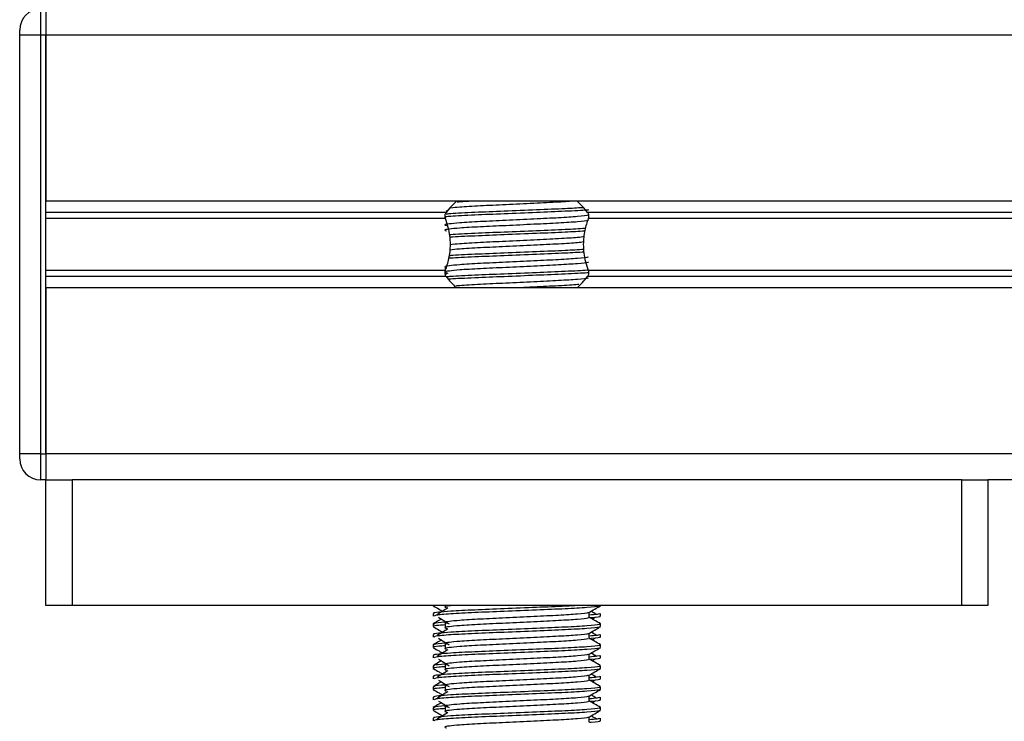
# Model space of a CAD drawing. Header units: millimetres. Extents: x 0 to 420, y 0 to 297.
# Tile 44 of 67: x 281.28 to 289.7, y 186.53 to 192.53. Entities that reach past the tile are written whole.
import ezdxf

# ---------------------------------------------------------------- set-up
doc = ezdxf.new("R2010")
doc.units = ezdxf.units.MM

msp = doc.modelspace()

# ---------------------------------------------------------------- linework, layer by layer
at = {"color": 7, "linetype": 'Continuous', "lineweight": 25}
for p, q in [((281.46302, 192.62217), (281.46302, 192.3986)), ((281.50773, 192.62217), (281.50773, 192.3986)), ((281.50773, 192.62217), (281.50773, 192.3986)), ((281.28416, 192.3986), (281.28416, 192.44332)), ((281.46302, 192.3986), (281.28416, 192.3986)), ((281.28416, 188.82143), (281.28416, 192.3986)), ((281.46302, 192.3986), (281.46302, 188.82143)), ((281.50773, 192.3986), (281.46302, 192.3986)), ((337.31154, 192.3986), (281.50773, 192.3986)), ((281.50773, 192.3986), (281.50773, 190.98115)), ((281.50773, 188.82143), (281.50773, 192.3986)), ((337.31154, 190.98115), (281.50773, 190.98115)), ((284.9427, 190.90074), (284.92682, 190.89101)), ((284.9284, 190.8842), (281.50773, 190.8842)), ((284.92197, 190.83287), (281.50773, 190.83287)), ((332.68358, 190.8842), (286.13569, 190.8842)), ((332.67716, 190.83287), (286.14211, 190.83287)), ((284.92197, 190.38717), (281.50773, 190.38717)), ((284.91959, 190.41375), (284.91959, 190.37784)), ((332.67716, 190.38717), (286.14211, 190.38717)), ((284.9284, 190.33583), (281.50773, 190.33583)), ((284.9427, 190.36416), (284.9237, 190.35252)), ((332.68358, 190.33583), (286.13569, 190.33583)), ((281.50773, 190.23889), (281.50773, 188.82143)), ((337.31154, 190.23889), (281.50773, 190.23889)), ((281.28416, 188.77672), (281.28416, 188.82143)), ((281.46302, 188.82143), (281.28416, 188.82143)), ((281.46302, 188.82143), (281.46302, 188.59786)), ((281.46302, 188.82143), (281.50773, 188.82143)), ((337.31154, 188.82143), (281.50773, 188.82143)), ((281.50773, 188.82143), (281.50773, 188.59786)), ((281.50773, 188.82143), (281.50773, 188.59786)), ((281.50773, 188.59786), (281.46302, 188.59786)), ((281.50773, 187.52471), (281.50773, 188.59786)), ((281.50773, 188.59786), (281.7313, 188.59786)), ((281.7313, 188.59786), (281.7313, 187.52471)), ((289.33278, 188.59786), (281.7313, 188.59786)), ((289.33278, 187.52471), (289.33278, 188.59786)), ((289.33278, 188.59786), (289.55636, 188.59786)), ((329.26291, 188.59786), (289.55636, 188.59786)), ((289.55636, 188.59786), (289.55636, 187.52471)), ((281.7313, 187.52471), (281.50773, 187.52471)), ((289.33278, 187.52471), (281.7313, 187.52471)), ((284.81661, 187.52471), (284.81661, 187.52232)), ((284.91959, 187.52471), (284.91959, 187.50731)), ((286.24748, 187.52232), (286.24748, 187.52471)), ((289.55636, 187.52471), (289.33278, 187.52471)), ((284.81661, 187.45522), (284.81661, 187.43293)), ((286.15067, 187.42186), (286.15067, 187.46547)), ((286.24748, 187.43293), (286.24748, 187.45522)), ((284.81661, 187.36577), (284.81661, 187.34346)), ((284.91959, 187.37316), (284.91959, 187.32845)), ((286.17647, 187.40786), (286.2004, 187.42252)), ((286.24748, 187.34346), (286.24748, 187.36577)), ((284.81661, 187.27636), (284.81661, 187.25407)), ((286.15067, 187.243), (286.15067, 187.28661)), ((286.24748, 187.25407), (286.24748, 187.27636)), ((284.81661, 187.18691), (284.81661, 187.16461)), ((284.91959, 187.1943), (284.91959, 187.14959)), ((286.17647, 187.229), (286.2004, 187.24366)), ((286.24748, 187.16461), (286.24748, 187.18691)), ((286.15067, 187.06414), (286.15067, 187.10775)), ((284.81661, 187.0975), (284.81661, 187.07521)), ((286.17647, 187.05014), (286.2004, 187.0648)), ((286.24748, 187.07521), (286.24748, 187.0975)), ((284.81661, 187.00805), (284.81661, 186.98575)), ((284.91959, 187.01545), (284.91959, 186.97073)), ((286.24748, 186.98575), (286.24748, 187.00805)), ((284.81661, 186.91865), (284.81661, 186.89635)), ((286.15067, 186.88529), (286.15067, 186.92889)), ((286.17647, 186.87128), (286.2004, 186.88594)), ((286.24748, 186.89635), (286.24748, 186.91865)), ((284.81661, 186.82919), (284.81661, 186.80689)), ((284.91959, 186.83659), (284.91959, 186.79187)), ((286.24748, 186.80689), (286.24748, 186.82919)), ((284.81661, 186.73979), (284.81661, 186.71749)), ((286.15067, 186.70643), (286.15067, 186.75003)), ((286.17647, 186.69243), (286.2004, 186.70709)), ((286.24748, 186.71749), (286.24748, 186.73979)), ((284.81661, 186.65033), (284.81661, 186.62803)), ((284.91959, 186.65773), (284.91959, 186.61301)), ((286.24748, 186.62803), (286.24748, 186.65033)), ((284.81661, 186.56093), (284.81661, 186.53863)), ((286.15067, 186.52757), (286.15067, 186.57118)), ((286.24748, 186.53863), (286.24748, 186.56093))]:
    msp.add_line(p, q, dxfattribs=at)
for centre, radius, start, end in [((281.46302, 192.44332), 0.17886, 90, 180), ((285.53204, 190.42222), 0.76015, 132.667925, 142.572122), ((285.53204, 190.42222), 0.76015, 37.427878, 47.332075), ((285.53204, 190.79782), 0.76015, 217.427878, 226.789447), ((285.53204, 190.79782), 0.76015, 312.667925, 322.572122), ((281.46302, 188.77672), 0.17886, 180, 270)]:
    msp.add_arc(centre, radius, start, end, dxfattribs=at)
for points, knots in [([(286.0348, 190.98115), (285.98934, 190.97792), (285.8939, 190.97115), (285.67717, 190.96115), (285.43909, 190.94931), (285.21397, 190.93945), (285.04941, 190.92961), (284.99117, 190.92337), (284.96803, 190.92089)], [0, 0, 0, 0, 0.1621698, 0.3404556, 0.52381, 0.7001174, 0.8808556, 1, 1, 1, 1]), ([(285.17545, 190.98115), (285.12589, 190.97847), (285.06324, 190.97509), (285.02913, 190.97158), (285.02201, 190.97084)], [0, 0, 0, 0, 0.7912827, 1, 1, 1, 1]), ([(286.14393, 190.90534), (286.13967, 190.90485), (286.10332, 190.90062), (285.94794, 190.89329), (285.70293, 190.88288), (285.42311, 190.87106), (285.16685, 190.8612), (284.98927, 190.8525), (284.93828, 190.84744), (284.92501, 190.84613)], [0, 0, 0, 0, 0.0240397, 0.2053411, 0.3864612, 0.5727246, 0.751837, 0.9354457, 1, 1, 1, 1]), ([(286.0952, 190.92422), (286.04808, 190.92134), (285.94291, 190.91492), (285.69978, 190.90525), (285.42416, 190.89342), (285.16575, 190.88355), (284.99618, 190.8751), (284.94148, 190.87024), (284.92913, 190.86914)], [0, 0, 0, 0, 0.1579394, 0.3525509, 0.5526889, 0.7451431, 0.9424287, 1, 1, 1, 1]), ([(286.13969, 190.86252), (286.14043, 190.86151), (286.14371, 190.85701), (286.05949, 190.84781), (285.89778, 190.83739), (285.6779, 190.82698), (285.43915, 190.81518), (285.21305, 190.80528), (285.04595, 190.79513), (284.94965, 190.78542), (284.90469, 190.77828), (284.92222, 190.77345), (284.93003, 190.77131)], [0, 0, 0, 0, 0.0351066, 0.1561349, 0.2739528, 0.3916527, 0.5126988, 0.6290926, 0.7484115, 0.8401345, 0.9287498, 1, 1, 1, 1]), ([(286.13997, 190.82003), (286.14193, 190.8183), (286.14781, 190.8131), (286.06073, 190.80311), (285.89745, 190.79267), (285.67799, 190.78227), (285.43913, 190.77046), (285.21305, 190.76057), (285.04594, 190.75041), (284.94966, 190.74071), (284.9047, 190.73357), (284.92221, 190.72875), (284.93001, 190.7266)], [0, 0, 0, 0, 0.059132, 0.1771634, 0.2920638, 0.4068492, 0.5248979, 0.6384095, 0.7547738, 0.8442256, 0.9306466, 1, 1, 1, 1]), ([(284.92197, 190.83287), (284.92168, 190.83371), (284.91994, 190.83871), (284.91821, 190.84862), (284.91888, 190.86195), (284.92203, 190.87368), (284.92571, 190.8806), (284.92808, 190.88379), (284.9284, 190.8842)], [0, 0, 0, 0, 0.0508548, 0.3030287, 0.5240656, 0.7365591, 0.9653107, 1, 1, 1, 1]), ([(284.92197, 190.38717), (284.93283, 190.42029), (284.95561, 190.48978), (284.96955, 190.61823), (284.95364, 190.73856), (284.93056, 190.80731), (284.92197, 190.83287)], [0, 0, 0, 0, 0.2384824, 0.5002133, 0.8142029, 1, 1, 1, 1]), ([(286.14211, 190.83287), (286.13126, 190.79974), (286.10848, 190.73026), (286.09453, 190.6018), (286.11045, 190.48147), (286.13353, 190.41273), (286.14211, 190.38717)], [0, 0, 0, 0, 0.2384824, 0.5002133, 0.8142029, 1, 1, 1, 1]), ([(286.13569, 190.8842), (286.13639, 190.88324), (286.13932, 190.87918), (286.14345, 190.87014), (286.14586, 190.8566), (286.1453, 190.84344), (286.14313, 190.83625), (286.14211, 190.83287)], [0, 0, 0, 0, 0.0786657, 0.3295798, 0.5818024, 0.802882, 1, 1, 1, 1]), ([(286.11718, 190.74661), (286.06349, 190.74331), (285.95202, 190.73647), (285.70014, 190.72639), (285.42374, 190.71456), (285.16701, 190.70469), (285.00697, 190.69693), (284.95853, 190.69276), (284.9538, 190.69235)], [0, 0, 0, 0, 0.1833159, 0.3805505, 0.5833859, 0.778434, 0.9783786, 1, 1, 1, 1]), ([(286.11199, 190.72395), (286.05983, 190.72076), (285.94983, 190.71402), (285.7002, 190.70404), (285.42331, 190.6922), (285.16862, 190.68234), (285.00412, 190.6746), (284.9604, 190.6705), (284.95659, 190.67014)], [0, 0, 0, 0, 0.1792693, 0.3781057, 0.5825884, 0.7792206, 0.980789, 1, 1, 1, 1]), ([(286.10697, 190.67645), (286.09077, 190.67398), (286.0499, 190.66775), (285.89458, 190.65851), (285.67885, 190.64813), (285.43868, 190.63631), (285.21399, 190.62644), (285.04748, 190.61648), (284.98818, 190.6101), (284.96387, 190.60748)], [0, 0, 0, 0, 0.1028709, 0.2594114, 0.4157952, 0.5766249, 0.7312733, 0.8898082, 1, 1, 1, 1]), ([(286.10534, 190.56708), (286.05518, 190.56401), (285.9471, 190.55739), (285.7, 190.54754), (285.42378, 190.5357), (285.16701, 190.52583), (285.00702, 190.51807), (284.95862, 190.51391), (284.95394, 190.5135)], [0, 0, 0, 0, 0.1729956, 0.3727716, 0.5782206, 0.7757819, 0.9783028, 1, 1, 1, 1]), ([(286.10218, 190.63113), (286.0872, 190.62886), (286.04733, 190.62284), (285.89437, 190.6138), (285.67889, 190.60341), (285.43869, 190.5916), (285.21388, 190.58173), (285.04529, 190.57161), (284.98476, 190.56507), (284.95909, 190.5623)], [0, 0, 0, 0, 0.0944898, 0.2513541, 0.4080614, 0.5692237, 0.724192, 0.8830549, 1, 1, 1, 1]), ([(286.13969, 190.5048), (286.14043, 190.50379), (286.14371, 190.4993), (286.05949, 190.49009), (285.89778, 190.47968), (285.6779, 190.46926), (285.43915, 190.45746), (285.21305, 190.44757), (285.04595, 190.43741), (284.94965, 190.4277), (284.90469, 190.42056), (284.92222, 190.41574), (284.93003, 190.41359)], [0, 0, 0, 0, 0.0351066, 0.1561349, 0.2739528, 0.3916527, 0.5126988, 0.6290926, 0.7484115, 0.8401345, 0.9287498, 1, 1, 1, 1]), ([(286.10813, 190.54488), (286.05713, 190.54175), (285.94824, 190.53509), (285.70012, 190.52518), (285.42343, 190.51334), (285.16823, 190.50348), (285.00181, 190.49559), (284.95693, 190.49134), (284.95154, 190.49083)], [0, 0, 0, 0, 0.1744293, 0.3724463, 0.5760865, 0.7719084, 0.9726462, 1, 1, 1, 1]), ([(286.13997, 190.46232), (286.14193, 190.46058), (286.14781, 190.45539), (286.06073, 190.4454), (285.89745, 190.43496), (285.67799, 190.42455), (285.43913, 190.41274), (285.21305, 190.40285), (285.04594, 190.3927), (284.94966, 190.38299), (284.9047, 190.37585), (284.92221, 190.37103), (284.93001, 190.36889)], [0, 0, 0, 0, 0.059132, 0.1771634, 0.2920638, 0.4068492, 0.5248979, 0.6384095, 0.7547738, 0.8442256, 0.9306466, 1, 1, 1, 1]), ([(284.9284, 190.33583), (284.9277, 190.3368), (284.92477, 190.34085), (284.92064, 190.34989), (284.91823, 190.36343), (284.91879, 190.3766), (284.92095, 190.38378), (284.92197, 190.38717)], [0, 0, 0, 0, 0.0786657, 0.3295798, 0.5818024, 0.802882, 1, 1, 1, 1]), ([(286.14462, 190.3912), (286.14015, 190.39068), (286.10366, 190.38642), (285.94803, 190.37907), (285.70284, 190.36866), (285.42338, 190.35685), (285.16589, 190.34697), (284.99525, 190.33846), (284.94004, 190.33355), (284.92707, 190.33239)], [0, 0, 0, 0, 0.0254448, 0.2080116, 0.3903958, 0.5779593, 0.7583217, 0.943212, 1, 1, 1, 1]), ([(286.14211, 190.38717), (286.1424, 190.38633), (286.14414, 190.38132), (286.14588, 190.37141), (286.1452, 190.35808), (286.14206, 190.34636), (286.13838, 190.33943), (286.136, 190.33625), (286.13569, 190.33583)], [0, 0, 0, 0, 0.0508548, 0.3030287, 0.5240656, 0.7365591, 0.9653107, 1, 1, 1, 1]), ([(286.14531, 190.36892), (286.14064, 190.36838), (286.10401, 190.36409), (285.94804, 190.35671), (285.70302, 190.3463), (285.42266, 190.33449), (285.16851, 190.32462), (285.00222, 190.31676), (284.95756, 190.31253), (284.95246, 190.31205)], [0, 0, 0, 0, 0.0275782, 0.2161233, 0.4044799, 0.5981853, 0.7844538, 0.9753985, 1, 1, 1, 1]), ([(286.13969, 190.32594), (286.14043, 190.32493), (286.14371, 190.32044), (286.05951, 190.31123), (285.89773, 190.30082), (285.67807, 190.29041), (285.4385, 190.2786), (285.2154, 190.26872), (285.06876, 190.26028), (285.02151, 190.25542), (285.01088, 190.25433)], [0, 0, 0, 0, 0.0448324, 0.1993902, 0.3498481, 0.5001554, 0.6547358, 0.8033751, 0.9557499, 1, 1, 1, 1]), ([(286.06281, 190.26838), (286.05862, 190.26781), (286.02685, 190.2635), (285.89175, 190.25612), (285.71015, 190.24714), (285.58509, 190.24113), (285.53833, 190.23889)], [0, 0, 0, 0, 0.0552431, 0.4192215, 0.7828355, 1, 1, 1, 1]), ([(286.07403, 187.52471), (286.03329, 187.52224), (285.93419, 187.51622), (285.69929, 187.50694), (285.42493, 187.49511), (285.16323, 187.48522), (284.9692, 187.47507), (284.86043, 187.46535), (284.81073, 187.4595), (284.82275, 187.45603), (284.82555, 187.45522)], [0, 0, 0, 0, 0.1075546, 0.2616311, 0.4200829, 0.5724514, 0.7286449, 0.8487125, 0.9647164, 1, 1, 1, 1]), ([(284.99, 187.52471), (284.97778, 187.52357), (284.93516, 187.51961), (284.90586, 187.51413), (284.92257, 187.5093), (284.93001, 187.50715)], [0, 0, 0, 0, 0.182373, 0.6359785, 1, 1, 1, 1]), ([(284.81831, 187.52052), (284.83449, 187.51116), (284.86087, 187.49589), (284.88725, 187.48062), (284.89746, 187.47471)], [0, 0, 0, 0, 0.6131696, 1, 1, 1, 1]), ([(286.23893, 187.5204), (286.23838, 187.51929), (286.23609, 187.51467), (286.14366, 187.5054), (285.9546, 187.49498), (285.7008, 187.48457), (285.42479, 187.47276), (285.16236, 187.46287), (284.95586, 187.4518), (284.83141, 187.44125), (284.82751, 187.43538), (284.82589, 187.43293)], [0, 0, 0, 0, 0.0399117, 0.1661575, 0.2890582, 0.4118359, 0.5381002, 0.6595169, 0.7839817, 0.9096926, 1, 1, 1, 1]), ([(284.9427, 187.50243), (284.92746, 187.49309), (284.89697, 187.47442), (284.86655, 187.45575), (284.85133, 187.44642)], [0, 0, 0, 0, 0.49999, 1, 1, 1, 1]), ([(286.13969, 187.46421), (286.14043, 187.4632), (286.14371, 187.45871), (286.05949, 187.4495), (285.89778, 187.43909), (285.6779, 187.42867), (285.43915, 187.41687), (285.21305, 187.40697), (285.04595, 187.39682), (284.94965, 187.38711), (284.90469, 187.37997), (284.92222, 187.37515), (284.93003, 187.373)], [0, 0, 0, 0, 0.0351066, 0.1561349, 0.2739528, 0.3916527, 0.5126988, 0.6290926, 0.7484115, 0.8401345, 0.9287498, 1, 1, 1, 1]), ([(286.14873, 187.46435), (286.1649, 187.47371), (286.19725, 187.49244), (286.2296, 187.51116), (286.24578, 187.52052)], [0, 0, 0, 0, 0.49993563, 1, 1, 1, 1]), ([(286.23853, 187.45522), (286.23893, 187.45255), (286.23961, 187.44803), (286.1765, 187.44312), (286.15067, 187.44111)], [0, 0, 0, 0, 0.5906829, 1, 1, 1, 1]), ([(286.21275, 187.44642), (286.19755, 187.45575), (286.18218, 187.46518), (286.16679, 187.47462), (286.16663, 187.47471)], [0, 0, 0, 0, 0.9898318, 1, 1, 1, 1]), ([(286.23509, 187.36577), (286.23731, 187.36405), (286.24403, 187.35888), (286.14343, 187.34891), (285.95464, 187.33847), (285.70085, 187.32807), (285.42452, 187.31626), (285.16334, 187.30636), (284.96917, 187.29621), (284.86044, 187.28649), (284.81073, 187.28064), (284.82275, 187.27717), (284.82555, 187.27636)], [0, 0, 0, 0, 0.0610772, 0.1845123, 0.3046768, 0.4247211, 0.5481742, 0.6668878, 0.7885815, 0.8821287, 0.9725098, 1, 1, 1, 1]), ([(284.88762, 187.40786), (284.88058, 187.40378), (284.85736, 187.39034), (284.83414, 187.37691), (284.81796, 187.36755)], [0, 0, 0, 0, 0.3033381, 1, 1, 1, 1]), ([(284.91959, 187.35792), (284.90056, 187.35653), (284.84211, 187.35225), (284.81422, 187.34771), (284.82098, 187.34426), (284.82255, 187.34346)], [0, 0, 0, 0, 0.2705432, 0.831179, 1, 1, 1, 1]), ([(284.91561, 187.38042), (284.87689, 187.37713), (284.8174, 187.37206), (284.826, 187.3674), (284.82899, 187.36577)], [0, 0, 0, 0, 0.6510435, 1, 1, 1, 1]), ([(284.86369, 187.42252), (284.87893, 187.41318), (284.90943, 187.39451), (284.93985, 187.37584), (284.95506, 187.3665)], [0, 0, 0, 0, 0.5000113, 1, 1, 1, 1]), ([(286.13997, 187.42173), (286.14193, 187.41999), (286.14781, 187.41479), (286.06073, 187.4048), (285.89745, 187.39437), (285.67799, 187.38396), (285.43913, 187.37215), (285.21305, 187.36226), (285.04594, 187.3521), (284.94966, 187.3424), (284.9047, 187.33526), (284.92221, 187.33044), (284.93001, 187.32829)], [0, 0, 0, 0, 0.059132, 0.1771634, 0.2920638, 0.4068492, 0.5248979, 0.6384095, 0.7547738, 0.8442256, 0.9306466, 1, 1, 1, 1]), ([(286.24612, 187.36755), (286.22995, 187.37691), (286.19813, 187.39532), (286.16631, 187.41374), (286.15067, 187.42279)], [0, 0, 0, 0, 0.5083681, 1, 1, 1, 1]), ([(286.2382, 187.43293), (286.24082, 187.43209), (286.25418, 187.42781), (286.21974, 187.42247), (286.15729, 187.41847), (286.15259, 187.41817)], [0, 0, 0, 0, 0.1837303, 0.9385556, 1, 1, 1, 1]), ([(284.81831, 187.34167), (284.83449, 187.3323), (284.86087, 187.31704), (284.88725, 187.30176), (284.89746, 187.29585)], [0, 0, 0, 0, 0.6131696, 1, 1, 1, 1]), ([(286.23893, 187.34154), (286.23838, 187.34043), (286.23609, 187.33582), (286.14366, 187.32655), (285.9546, 187.31612), (285.7008, 187.30571), (285.42479, 187.2939), (285.16236, 187.28401), (284.95586, 187.27294), (284.83141, 187.26239), (284.82751, 187.25652), (284.82589, 187.25407)], [0, 0, 0, 0, 0.0399117, 0.1661575, 0.2890582, 0.4118359, 0.5381002, 0.6595169, 0.7839817, 0.9096926, 1, 1, 1, 1]), ([(284.9427, 187.32357), (284.92746, 187.31423), (284.89697, 187.29556), (284.86655, 187.27689), (284.85133, 187.26756)], [0, 0, 0, 0, 0.49999, 1, 1, 1, 1]), ([(286.13969, 187.28535), (286.14043, 187.28434), (286.14371, 187.27985), (286.05949, 187.27064), (285.89778, 187.26023), (285.6779, 187.24981), (285.43915, 187.23801), (285.21305, 187.22811), (285.04595, 187.21796), (284.94965, 187.20825), (284.90469, 187.20111), (284.92222, 187.19629), (284.93003, 187.19414)], [0, 0, 0, 0, 0.0351066, 0.1561349, 0.2739528, 0.3916527, 0.5126988, 0.6290926, 0.7484115, 0.8401345, 0.9287498, 1, 1, 1, 1]), ([(286.14873, 187.28549), (286.1649, 187.29485), (286.19725, 187.31358), (286.2296, 187.3323), (286.24578, 187.34167)], [0, 0, 0, 0, 0.4999356, 1, 1, 1, 1]), ([(286.23853, 187.27636), (286.23893, 187.27369), (286.23961, 187.26917), (286.1765, 187.26426), (286.15067, 187.26225)], [0, 0, 0, 0, 0.5906829, 1, 1, 1, 1]), ([(286.21275, 187.26756), (286.19755, 187.27689), (286.18218, 187.28633), (286.16679, 187.29576), (286.16663, 187.29585)], [0, 0, 0, 0, 0.9898318, 1, 1, 1, 1]), ([(286.23509, 187.18691), (286.23731, 187.18519), (286.24403, 187.18002), (286.14343, 187.17005), (285.95464, 187.15961), (285.70085, 187.14921), (285.42452, 187.1374), (285.16334, 187.12751), (284.96917, 187.11736), (284.86044, 187.10764), (284.81073, 187.10179), (284.82275, 187.09831), (284.82555, 187.0975)], [0, 0, 0, 0, 0.0610772, 0.18451233, 0.30467677, 0.42472105, 0.54817425, 0.66688778, 0.78858149, 0.88212869, 0.97250981, 1, 1, 1, 1]), ([(284.88762, 187.229), (284.88058, 187.22492), (284.85736, 187.21148), (284.83414, 187.19805), (284.81796, 187.18869)], [0, 0, 0, 0, 0.30333814, 1, 1, 1, 1]), ([(284.91561, 187.20156), (284.87689, 187.19827), (284.8174, 187.1932), (284.826, 187.18854), (284.82899, 187.18691)], [0, 0, 0, 0, 0.6510435, 1, 1, 1, 1]), ([(284.86369, 187.24366), (284.87893, 187.23433), (284.90943, 187.21565), (284.93985, 187.19698), (284.95506, 187.18764)], [0, 0, 0, 0, 0.5000113, 1, 1, 1, 1]), ([(286.13997, 187.24287), (286.14193, 187.24113), (286.14781, 187.23593), (286.06073, 187.22594), (285.89745, 187.21551), (285.67799, 187.2051), (285.43913, 187.19329), (285.21305, 187.1834), (285.04594, 187.17325), (284.94966, 187.16354), (284.9047, 187.1564), (284.92221, 187.15158), (284.93001, 187.14944)], [0, 0, 0, 0, 0.059132, 0.1771634, 0.2920638, 0.4068492, 0.5248979, 0.6384095, 0.7547738, 0.8442256, 0.9306466, 1, 1, 1, 1]), ([(286.24612, 187.18869), (286.22995, 187.19805), (286.19813, 187.21646), (286.16631, 187.23488), (286.15067, 187.24393)], [0, 0, 0, 0, 0.5083681, 1, 1, 1, 1]), ([(286.2382, 187.25407), (286.24082, 187.25323), (286.25418, 187.24895), (286.21974, 187.24361), (286.15729, 187.23961), (286.15259, 187.23931)], [0, 0, 0, 0, 0.1837303, 0.9385556, 1, 1, 1, 1]), ([(284.81831, 187.16281), (284.83449, 187.15344), (284.86087, 187.13818), (284.88725, 187.1229), (284.89746, 187.11699)], [0, 0, 0, 0, 0.6131696, 1, 1, 1, 1]), ([(284.91959, 187.17906), (284.90056, 187.17767), (284.84211, 187.17339), (284.81422, 187.16885), (284.82098, 187.1654), (284.82255, 187.16461)], [0, 0, 0, 0, 0.2705432, 0.831179, 1, 1, 1, 1]), ([(286.23893, 187.16268), (286.23838, 187.16158), (286.23609, 187.15696), (286.14366, 187.14769), (285.9546, 187.13726), (285.7008, 187.12685), (285.42479, 187.11504), (285.16236, 187.10515), (284.95586, 187.09408), (284.83141, 187.08353), (284.82751, 187.07766), (284.82589, 187.07521)], [0, 0, 0, 0, 0.0399117, 0.1661575, 0.2890582, 0.4118359, 0.5381002, 0.6595169, 0.7839817, 0.9096926, 1, 1, 1, 1]), ([(284.9427, 187.14471), (284.92746, 187.13538), (284.89697, 187.11671), (284.86655, 187.09804), (284.85133, 187.0887)], [0, 0, 0, 0, 0.49999, 1, 1, 1, 1]), ([(286.13969, 187.10649), (286.14043, 187.10548), (286.14371, 187.10099), (286.05949, 187.09178), (285.89778, 187.08137), (285.6779, 187.07095), (285.43915, 187.05915), (285.21305, 187.04926), (285.04595, 187.0391), (284.94965, 187.0294), (284.90469, 187.02225), (284.92222, 187.01743), (284.93003, 187.01528)], [0, 0, 0, 0, 0.0351066, 0.1561349, 0.2739528, 0.3916527, 0.5126988, 0.6290926, 0.7484115, 0.8401345, 0.9287498, 1, 1, 1, 1]), ([(286.14873, 187.10663), (286.1649, 187.11599), (286.19725, 187.13472), (286.2296, 187.15344), (286.24578, 187.16281)], [0, 0, 0, 0, 0.4999356, 1, 1, 1, 1]), ([(286.21275, 187.0887), (286.19755, 187.09804), (286.18218, 187.10747), (286.16679, 187.1169), (286.16663, 187.11699)], [0, 0, 0, 0, 0.9898318, 1, 1, 1, 1]), ([(284.88762, 187.05014), (284.88058, 187.04607), (284.85736, 187.03263), (284.83414, 187.01919), (284.81796, 187.00983)], [0, 0, 0, 0, 0.30333814, 1, 1, 1, 1]), ([(284.91561, 187.0227), (284.87689, 187.01941), (284.8174, 187.01435), (284.826, 187.00968), (284.82899, 187.00805)], [0, 0, 0, 0, 0.6510435, 1, 1, 1, 1]), ([(284.86369, 187.0648), (284.87893, 187.05547), (284.90943, 187.03679), (284.93985, 187.01812), (284.95506, 187.00878)], [0, 0, 0, 0, 0.5000113, 1, 1, 1, 1]), ([(286.13997, 187.06401), (286.14193, 187.06227), (286.14781, 187.05708), (286.06073, 187.04709), (285.89745, 187.03665), (285.67799, 187.02624), (285.43913, 187.01443), (285.21305, 187.00454), (285.04594, 186.99439), (284.94966, 186.98468), (284.9047, 186.97754), (284.92221, 186.97272), (284.93001, 186.97058)], [0, 0, 0, 0, 0.059132, 0.1771634, 0.2920638, 0.4068492, 0.5248979, 0.6384095, 0.7547738, 0.8442256, 0.9306466, 1, 1, 1, 1]), ([(286.23853, 187.0975), (286.23893, 187.09483), (286.23961, 187.09032), (286.1765, 187.0854), (286.15067, 187.08339)], [0, 0, 0, 0, 0.5906829, 1, 1, 1, 1]), ([(286.24612, 187.00983), (286.22995, 187.01919), (286.19813, 187.0376), (286.16631, 187.05602), (286.15067, 187.06507)], [0, 0, 0, 0, 0.5083681, 1, 1, 1, 1]), ([(286.2382, 187.07521), (286.24082, 187.07437), (286.25418, 187.07009), (286.21974, 187.06476), (286.15729, 187.06075), (286.15259, 187.06045)], [0, 0, 0, 0, 0.1837303, 0.9385556, 1, 1, 1, 1]), ([(286.23509, 187.00805), (286.23731, 187.00634), (286.24403, 187.00116), (286.14343, 186.99119), (285.95464, 186.98076), (285.70085, 186.97035), (285.42452, 186.95854), (285.16334, 186.94865), (284.96917, 186.9385), (284.86044, 186.92878), (284.81073, 186.92293), (284.82275, 186.91945), (284.82555, 186.91865)], [0, 0, 0, 0, 0.0610772, 0.1845123, 0.3046768, 0.4247211, 0.5481742, 0.6668878, 0.7885815, 0.8821287, 0.9725098, 1, 1, 1, 1]), ([(284.81831, 186.98395), (284.83449, 186.97459), (284.86087, 186.95932), (284.88725, 186.94404), (284.89746, 186.93814)], [0, 0, 0, 0, 0.6131696, 1, 1, 1, 1]), ([(284.91959, 187.0002), (284.90056, 186.99881), (284.84211, 186.99453), (284.81422, 186.99), (284.82098, 186.98655), (284.82255, 186.98575)], [0, 0, 0, 0, 0.2705432, 0.831179, 1, 1, 1, 1]), ([(286.23893, 186.98383), (286.23838, 186.98272), (286.23609, 186.9781), (286.14366, 186.96883), (285.9546, 186.9584), (285.7008, 186.94799), (285.42479, 186.93618), (285.16236, 186.9263), (284.95586, 186.91523), (284.83141, 186.90467), (284.82751, 186.8988), (284.82589, 186.89635)], [0, 0, 0, 0, 0.0399117, 0.1661575, 0.2890582, 0.4118359, 0.5381002, 0.6595169, 0.7839817, 0.9096926, 1, 1, 1, 1]), ([(284.9427, 186.96585), (284.92746, 186.95652), (284.89697, 186.93785), (284.86655, 186.91918), (284.85133, 186.90984)], [0, 0, 0, 0, 0.49999, 1, 1, 1, 1]), ([(286.14873, 186.92777), (286.1649, 186.93714), (286.19725, 186.95586), (286.2296, 186.97459), (286.24578, 186.98395)], [0, 0, 0, 0, 0.4999356, 1, 1, 1, 1]), ([(286.21275, 186.90984), (286.19755, 186.91918), (286.18218, 186.92861), (286.16679, 186.93804), (286.16663, 186.93814)], [0, 0, 0, 0, 0.9898318, 1, 1, 1, 1]), ([(284.88762, 186.87128), (284.88058, 186.86721), (284.85736, 186.85377), (284.83414, 186.84033), (284.81796, 186.83098)], [0, 0, 0, 0, 0.3033381, 1, 1, 1, 1]), ([(284.86369, 186.88594), (284.87893, 186.87661), (284.90943, 186.85794), (284.93985, 186.83926), (284.95506, 186.82993)], [0, 0, 0, 0, 0.5000113, 1, 1, 1, 1]), ([(286.13969, 186.92763), (286.14043, 186.92662), (286.14371, 186.92213), (286.05949, 186.91292), (285.89778, 186.90251), (285.6779, 186.8921), (285.43915, 186.88029), (285.21305, 186.8704), (285.04595, 186.86024), (284.94965, 186.85054), (284.90469, 186.84339), (284.92222, 186.83857), (284.93003, 186.83642)], [0, 0, 0, 0, 0.0351066, 0.1561349, 0.2739528, 0.3916527, 0.5126988, 0.6290926, 0.7484115, 0.8401345, 0.9287498, 1, 1, 1, 1]), ([(286.13997, 186.88515), (286.14193, 186.88342), (286.14781, 186.87822), (286.06073, 186.86823), (285.89745, 186.85779), (285.67799, 186.84738), (285.43913, 186.83558), (285.21305, 186.82568), (285.04594, 186.81553), (284.94966, 186.80582), (284.9047, 186.79868), (284.92221, 186.79386), (284.93001, 186.79172)], [0, 0, 0, 0, 0.059132, 0.1771634, 0.2920638, 0.4068492, 0.5248979, 0.6384095, 0.7547738, 0.8442256, 0.9306466, 1, 1, 1, 1]), ([(286.23853, 186.91865), (286.23893, 186.91598), (286.23961, 186.91146), (286.1765, 186.90654), (286.15067, 186.90453)], [0, 0, 0, 0, 0.5906829, 1, 1, 1, 1]), ([(286.24612, 186.83098), (286.22995, 186.84033), (286.19813, 186.85874), (286.16631, 186.87716), (286.15067, 186.88622)], [0, 0, 0, 0, 0.5083681, 1, 1, 1, 1]), ([(286.2382, 186.89635), (286.24082, 186.89551), (286.25418, 186.89123), (286.21974, 186.8859), (286.15729, 186.8819), (286.15259, 186.8816)], [0, 0, 0, 0, 0.1837303, 0.9385556, 1, 1, 1, 1]), ([(286.23509, 186.82919), (286.23731, 186.82748), (286.24403, 186.8223), (286.14343, 186.81233), (285.95464, 186.8019), (285.70085, 186.79149), (285.42452, 186.77968), (285.16334, 186.76979), (284.96917, 186.75964), (284.86044, 186.74992), (284.81073, 186.74407), (284.82275, 186.7406), (284.82555, 186.73979)], [0, 0, 0, 0, 0.0610772, 0.1845123, 0.3046768, 0.4247211, 0.5481742, 0.6668878, 0.7885815, 0.8821287, 0.9725098, 1, 1, 1, 1]), ([(284.81831, 186.80509), (284.83449, 186.79573), (284.86087, 186.78046), (284.88725, 186.76519), (284.89746, 186.75928)], [0, 0, 0, 0, 0.6131696, 1, 1, 1, 1]), ([(284.91959, 186.82134), (284.90056, 186.81995), (284.84211, 186.81567), (284.81422, 186.81114), (284.82098, 186.80769), (284.82255, 186.80689)], [0, 0, 0, 0, 0.2705432, 0.831179, 1, 1, 1, 1]), ([(284.91561, 186.84385), (284.87689, 186.84055), (284.8174, 186.83549), (284.826, 186.83082), (284.82899, 186.82919)], [0, 0, 0, 0, 0.6510435, 1, 1, 1, 1]), ([(286.23893, 186.80497), (286.23838, 186.80386), (286.23609, 186.79924), (286.14366, 186.78997), (285.9546, 186.77954), (285.7008, 186.76913), (285.42479, 186.75732), (285.16236, 186.74744), (284.95586, 186.73637), (284.83141, 186.72581), (284.82751, 186.71995), (284.82589, 186.71749)], [0, 0, 0, 0, 0.0399117, 0.1661575, 0.2890582, 0.4118359, 0.5381002, 0.6595169, 0.7839817, 0.9096926, 1, 1, 1, 1]), ([(284.9427, 186.78699), (284.92746, 186.77766), (284.89697, 186.75899), (284.86655, 186.74032), (284.85133, 186.73099)], [0, 0, 0, 0, 0.49999, 1, 1, 1, 1]), ([(286.14873, 186.74891), (286.1649, 186.75828), (286.19725, 186.77701), (286.2296, 186.79573), (286.24578, 186.80509)], [0, 0, 0, 0, 0.4999356, 1, 1, 1, 1]), ([(284.88762, 186.69243), (284.88058, 186.68835), (284.85736, 186.67491), (284.83414, 186.66148), (284.81796, 186.65212)], [0, 0, 0, 0, 0.3033381, 1, 1, 1, 1]), ([(284.86369, 186.70709), (284.87893, 186.69775), (284.90943, 186.67908), (284.93985, 186.6604), (284.95506, 186.65107)], [0, 0, 0, 0, 0.5000113, 1, 1, 1, 1]), ([(286.13969, 186.74877), (286.14043, 186.74776), (286.14371, 186.74327), (286.05949, 186.73407), (285.89778, 186.72365), (285.6779, 186.71324), (285.43915, 186.70143), (285.21305, 186.69154), (285.04595, 186.68139), (284.94965, 186.67168), (284.90469, 186.66453), (284.92222, 186.65971), (284.93003, 186.65756)], [0, 0, 0, 0, 0.0351066, 0.1561349, 0.2739528, 0.3916527, 0.5126988, 0.6290926, 0.7484115, 0.8401345, 0.9287498, 1, 1, 1, 1]), ([(286.13997, 186.70629), (286.14193, 186.70456), (286.14781, 186.69936), (286.06073, 186.68937), (285.89745, 186.67893), (285.67799, 186.66852), (285.43913, 186.65672), (285.21305, 186.64682), (285.04594, 186.63667), (284.94966, 186.62696), (284.9047, 186.61982), (284.92221, 186.61501), (284.93001, 186.61286)], [0, 0, 0, 0, 0.059132, 0.1771634, 0.2920638, 0.4068492, 0.5248979, 0.6384095, 0.7547738, 0.8442256, 0.9306466, 1, 1, 1, 1]), ([(286.23853, 186.73979), (286.23893, 186.73712), (286.23961, 186.7326), (286.1765, 186.72768), (286.15067, 186.72567)], [0, 0, 0, 0, 0.5906829, 1, 1, 1, 1]), ([(286.24612, 186.65212), (286.22995, 186.66148), (286.19813, 186.67989), (286.16631, 186.6983), (286.15067, 186.70736)], [0, 0, 0, 0, 0.5083681, 1, 1, 1, 1]), ([(286.2382, 186.71749), (286.24082, 186.71666), (286.25418, 186.71238), (286.21974, 186.70704), (286.15729, 186.70304), (286.15259, 186.70274)], [0, 0, 0, 0, 0.1837303, 0.9385556, 1, 1, 1, 1]), ([(286.21275, 186.73099), (286.19755, 186.74032), (286.18218, 186.74975), (286.16679, 186.75918), (286.16663, 186.75928)], [0, 0, 0, 0, 0.9898318, 1, 1, 1, 1]), ([(286.23509, 186.65033), (286.23731, 186.64862), (286.24403, 186.64344), (286.14343, 186.63348), (285.95464, 186.62304), (285.70085, 186.61263), (285.42452, 186.60082), (285.16334, 186.59093), (284.96917, 186.58078), (284.86044, 186.57106), (284.81073, 186.56521), (284.82275, 186.56174), (284.82555, 186.56093)], [0, 0, 0, 0, 0.0610772, 0.1845123, 0.3046768, 0.4247211, 0.5481742, 0.6668878, 0.7885815, 0.8821287, 0.9725098, 1, 1, 1, 1]), ([(284.81831, 186.62623), (284.83449, 186.61687), (284.86087, 186.6016), (284.88725, 186.58633), (284.89746, 186.58042)], [0, 0, 0, 0, 0.6131696, 1, 1, 1, 1]), ([(284.91959, 186.64248), (284.90056, 186.64109), (284.84211, 186.63681), (284.81422, 186.63228), (284.82098, 186.62883), (284.82255, 186.62803)], [0, 0, 0, 0, 0.2705432, 0.831179, 1, 1, 1, 1]), ([(284.91561, 186.66499), (284.87689, 186.66169), (284.8174, 186.65663), (284.826, 186.65196), (284.82899, 186.65033)], [0, 0, 0, 0, 0.6510435, 1, 1, 1, 1]), ([(286.23893, 186.62611), (286.23838, 186.625), (286.23609, 186.62038), (286.14366, 186.61111), (285.9546, 186.60068), (285.7008, 186.59027), (285.42479, 186.57847), (285.16236, 186.56858), (284.95586, 186.55751), (284.83141, 186.54696), (284.82751, 186.54109), (284.82589, 186.53863)], [0, 0, 0, 0, 0.0399117, 0.1661575, 0.2890582, 0.4118359, 0.5381002, 0.6595169, 0.7839817, 0.9096926, 1, 1, 1, 1]), ([(284.9427, 186.60814), (284.92746, 186.5988), (284.89697, 186.58013), (284.86655, 186.56146), (284.85133, 186.55213)], [0, 0, 0, 0, 0.49999, 1, 1, 1, 1]), ([(286.14873, 186.57006), (286.1649, 186.57942), (286.19725, 186.59815), (286.2296, 186.61687), (286.24578, 186.62623)], [0, 0, 0, 0, 0.4999356, 1, 1, 1, 1]), ([(286.13969, 186.56992), (286.14043, 186.56891), (286.14371, 186.56441), (286.05949, 186.55521), (285.89778, 186.54479), (285.6779, 186.53438), (285.43915, 186.52257), (285.21305, 186.51268), (285.04595, 186.50253), (284.94965, 186.49282), (284.90469, 186.48568), (284.92222, 186.48085), (284.93003, 186.4787)], [0, 0, 0, 0, 0.0351066, 0.1561349, 0.2739528, 0.3916527, 0.5126988, 0.6290926, 0.7484115, 0.8401345, 0.9287498, 1, 1, 1, 1]), ([(286.23853, 186.56093), (286.23893, 186.55826), (286.23961, 186.55374), (286.1765, 186.54883), (286.15067, 186.54681)], [0, 0, 0, 0, 0.5906829, 1, 1, 1, 1]), ([(286.2382, 186.53863), (286.24082, 186.5378), (286.25418, 186.53352), (286.21974, 186.52818), (286.15729, 186.52418), (286.15259, 186.52388)], [0, 0, 0, 0, 0.1837303, 0.9385556, 1, 1, 1, 1]), ([(286.21275, 186.55213), (286.19755, 186.56146), (286.18218, 186.57089), (286.16679, 186.58032), (286.16663, 186.58042)], [0, 0, 0, 0, 0.9898318, 1, 1, 1, 1])]:
    msp.add_open_spline(points, degree=3, knots=knots, dxfattribs=at)

doc.saveas('drawing.dxf')
